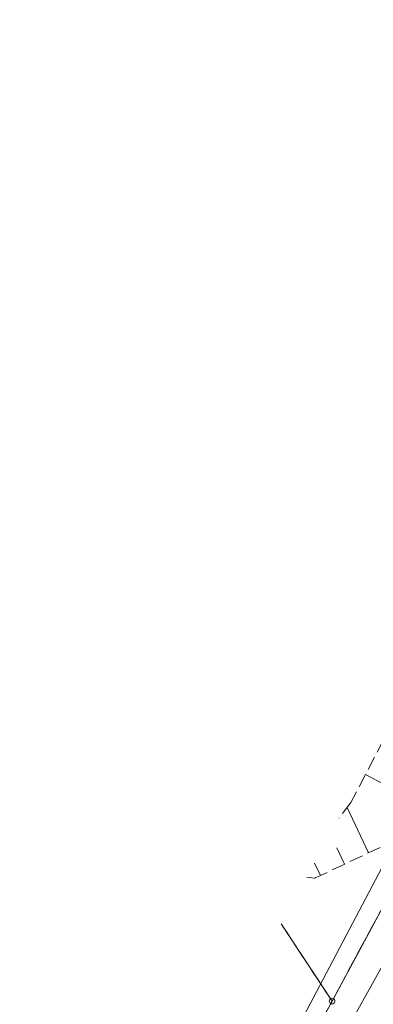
# Model space of a CAD drawing. Extents: x 6420891 to 6421372, y 5789686 to 5790696.
# Tile 18 of 48: x 6421107 to 6421139, y 5790137 to 5790225. Entities that reach past the tile are written whole.
import ezdxf

# ---------------------------------------------------------------- set-up
doc = ezdxf.new("R2010")
doc.units = 0
for name, pattern in [('PRZER1-1', [2, 1, -1]), ('PRZER2-1', [3, 2, -1]), ('PRZER2_5-1', [3.5, 2.5, -1]), ('PRZER3-1', [4, 3, -1])]:
    doc.linetypes.add(name, pattern=pattern)
doc.layers.get('0').update_dxf_attribs({"linetype": 'CONTINUOUS', "lineweight": 13})
for name, color, linetype, lineweight in [('GEPPGD', 7, 'CONTINUOUS', 18), ('GESDZI', 7, 'CONTINUOUS', 18), ('GSPWPN', 7, 'CONTINUOUS', 13), ('GSSUTR', 7, 'PRZER2-1', 18), ('GSSZSN', 7, 'PRZER2-1', 18)]:
    doc.layers.add(name, color=color, linetype=linetype, lineweight=lineweight)
for name, color, linetype, lineweight, true_color in [('GESKKL', 7, 'PRZER3-1', 18, 0x24bc24), ('GESUZY', 7, 'PRZER1-1', 18, 0x008000), ('GULGSP', 7, 'CONTINUOUS', 18, 0xbfbf00), ('GULKDP', 7, 'CONTINUOUS', 18, 0x803300)]:
    doc.layers.add(name, color=color, linetype=linetype, lineweight=lineweight, true_color=true_color)

# ---------------------------------------------------------------- blocks, each defined once
blk = doc.blocks.new('KOLO')
blk.add_hatch(color=0).paths.add_polyline_path([(-0.5, 0), (-0.482963, -0.12941), (-0.433013, -0.25), (-0.353553, -0.353553), (-0.25, -0.433013), (-0.12941, -0.482963), (0, -0.5), (0.12941, -0.482963), (0.25, -0.433013), (0.353553, -0.353553), (0.433013, -0.25), (0.482963, -0.12941), (0.5, 0), (0.482963, 0.12941), (0.433013, 0.25), (0.353553, 0.353553), (0.25, 0.433013), (0.12941, 0.482963), (0, 0.5), (-0.12941, 0.482963), (-0.25, 0.433013), (-0.353553, 0.353553), (-0.433013, 0.25), (-0.482963, 0.12941)])
blk = doc.blocks.new('EPPGS')
at = {"color": 0}
blk.add_lwpolyline([(0, 0.5), (0.154508, 0.475528), (0.293893, 0.404508), (0.404508, 0.293893), (0.475528, 0.154508), (0.5, 0), (0.475528, -0.154508), (0.404508, -0.293893), (0.293893, -0.404508), (0.154508, -0.475528), (0, -0.5), (-0.154508, -0.475528), (-0.293893, -0.404508), (-0.404508, -0.293893), (-0.475528, -0.154508), (-0.5, 0), (-0.475528, 0.154508), (-0.404508, 0.293893), (-0.293893, 0.404508), (-0.154508, 0.475528)], close=True, dxfattribs=at)

msp = doc.modelspace()

# ---------------------------------------------------------------- hatches: boundary and pattern name
at = {"layer": 'GSSUTR', "linetype": 'Continuous', "lineweight": 18}
h = msp.add_hatch(dxfattribs=at)
h.set_pattern_fill('PTTU04', color=256, scale=0.5, style=0)
h.set_pattern_definition([(90, (6420000, 5790000), (-2.5, 2.5), [0.75, -4.25]), (90, (6420000.5, 5790000), (-2.5, 2.5), [0.75, -4.25])])
h.paths.add_polyline_path([(6421195.33, 5790241.06), (6421187.24, 5790226.38), (6421166.8, 5790188.85), (6421162.31, 5790180.53), (6421151.84, 5790161.43), (6421135.31, 5790131.14), (6421111.63, 5790087.6), (6421112.792, 5790087.174), (6421117.94, 5790096.62), (6421135.48, 5790128.74), (6421161.89, 5790177.28), (6421179.4, 5790209.44), (6421195.82, 5790239.68), (6421195.956, 5790240.14)], flags=0)

# ---------------------------------------------------------------- linework, layer by layer
at = {"layer": 'GESDZI', "linetype": 'Continuous', "lineweight": 18, "elevation": 10.3}
for points in [[(6421053.401, 5789987.081), (6421135.099, 5790137.509), (6421193, 5790245.044), (6421201.527, 5790260.879), (6421217.561, 5790290.636), (6421225.304, 5790305.003), (6421234.175, 5790321.466), (6421250.461, 5790351.689), (6421268.488, 5790385.143), (6421281.439, 5790412.047)], [(6421193, 5790245.044), (6421135.099, 5790137.509), (6421130.542, 5790144.433)], [(6421130.542, 5790144.433), (6421135.099, 5790137.509)], [(6421135.099, 5790137.509), (6421053.401, 5789987.081), (6420961.435, 5789816.962), (6420958.743, 5789821.505), (6420954.971, 5789827.872)]]:
    msp.add_lwpolyline(points, dxfattribs=at)
at = {"layer": 'GESKKL', "linetype": 'PRZER3-1', "lineweight": 18, "ltscale": 0.5, "elevation": 10.16}
for points in [[(6421193, 5790245.044), (6421135.099, 5790137.509), (6421130.542, 5790144.433)], [(6421130.542, 5790144.433), (6421135.099, 5790137.509)], [(6421135.099, 5790137.509), (6421053.401, 5789987.081), (6420961.435, 5789816.962), (6420958.743, 5789821.505), (6420954.971, 5789827.872)]]:
    msp.add_lwpolyline(points, dxfattribs=at)
at = {"layer": 'GESUZY', "linetype": 'PRZER1-1', "lineweight": 18, "ltscale": 0.5, "elevation": 10.18}
for points in [[(6421053.401, 5789987.081), (6421135.099, 5790137.509), (6421193, 5790245.044), (6421201.527, 5790260.879), (6421217.561, 5790290.636), (6421225.304, 5790305.003), (6421234.175, 5790321.466), (6421250.461, 5790351.689), (6421268.488, 5790385.143), (6421281.439, 5790412.047)], [(6421193, 5790245.044), (6421135.099, 5790137.509), (6421130.542, 5790144.433)], [(6421130.542, 5790144.433), (6421135.099, 5790137.509)], [(6421135.099, 5790137.509), (6421053.401, 5789987.081), (6420961.435, 5789816.962), (6420958.743, 5789821.505), (6420954.971, 5789827.872)]]:
    msp.add_lwpolyline(points, dxfattribs=at)
at = {"layer": 'GSSZSN', "linetype": 'PRZER2_5-1', "lineweight": 18, "ltscale": 0.5, "elevation": 10.14}
for points in [[(6421132.829, 5790148.601), (6421133.52, 5790148.5), (6421143.3, 5790153.11), (6421157.18, 5790179.52), (6421168.22, 5790198.15), (6421180.15, 5790219.08), (6421183.634, 5790225.071)], [(6421142.134, 5790165.557), (6421136.79, 5790155.3), (6421135.735, 5790153.896)]]:
    msp.add_lwpolyline(points, dxfattribs=at)
at = {"layer": 'GSSZSN', "linetype": 'Continuous', "lineweight": 18, "elevation": 10.14, "flags": 128}
for points in [[(6421144.096, 5790154.625), (6421138.084, 5790157.784)], [(6421138.368, 5790150.785), (6421136.452, 5790154.851)], [(6421136.209, 5790149.767), (6421135.519, 5790151.23)], [(6421134.049, 5790148.749), (6421133.523, 5790149.865)]]:
    msp.add_lwpolyline(points, dxfattribs=at)
at = {"layer": 'GULGSP', "linetype": 'Continuous', "lineweight": 18, "elevation": 10.18}
msp.add_lwpolyline([(6421221.235, 5790290.336), (6421220.493, 5790289.08), (6421218.468, 5790284.814), (6421209.51, 5790268.59), (6421207.103, 5790263.818), (6421204.248, 5790259.489), (6421196.183, 5790245.385), (6421174.219, 5790202.939), (6421170.23, 5790195.433), (6421162.021, 5790182.559), (6421161.42, 5790181.62), (6421157.03, 5790173.51), (6421155.304, 5790170.248), (6421145.799, 5790151.984), (6421144.645, 5790149.766), (6421118.422, 5790102.57), (6421107.41, 5790081.403)], dxfattribs=at)
at = {"layer": 'GULKDP', "linetype": 'Continuous', "lineweight": 18, "elevation": 10.18}
msp.add_lwpolyline([(6421178.928, 5790274.339), (6421179.938, 5790272.511), (6421180.083, 5790272.248), (6421188.839, 5790256.405), (6421193.498, 5790247.975), (6421169.704, 5790205.308), (6421145.127, 5790160.035), (6421121.421, 5790115.006), (6421098.077, 5790072.171)], dxfattribs=at)

# ---------------------------------------------------------------- block references
at = {"layer": 'GEPPGD', "lineweight": 18, "xscale": 0.5, "yscale": 0.5}
msp.add_blockref('EPPGS', (6421135.099, 5790137.509, 10.32), dxfattribs=at)
at = {"layer": 'GSPWPN', "lineweight": 13, "xscale": 0.09, "yscale": 0.09}
for p in [(6421136.79, 5790155.3, 10.2), (6421133.52, 5790148.5, 10.2)]:
    msp.add_blockref('KOLO', p, dxfattribs=at)

doc.saveas('drawing.dxf')
